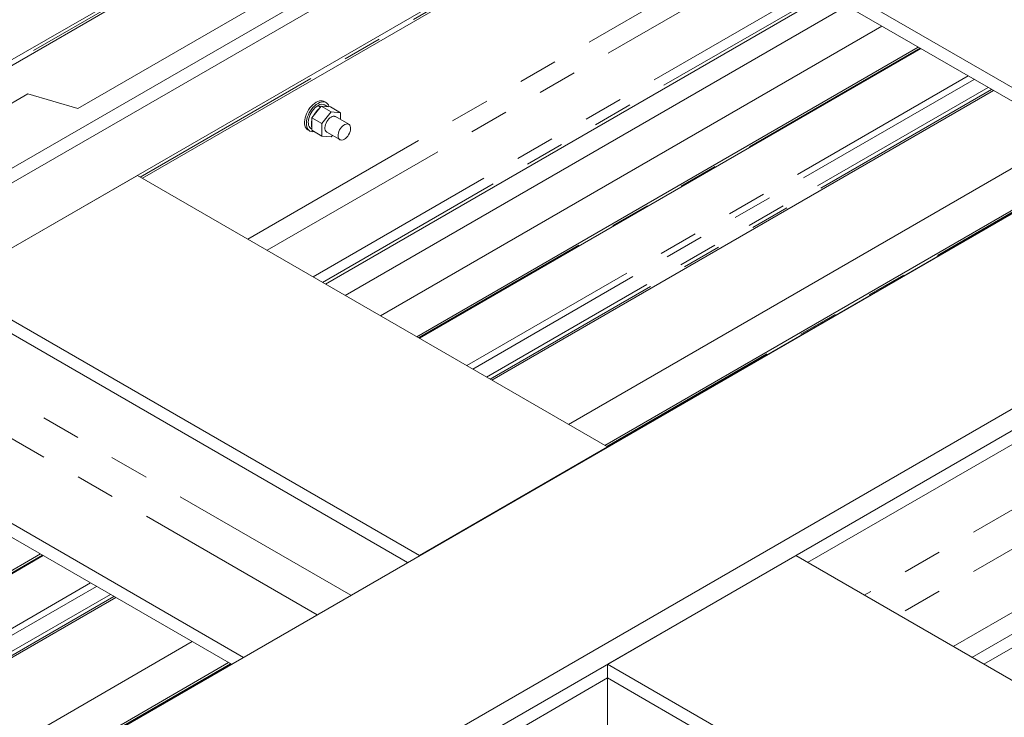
# Model space of a CAD drawing. Header units: millimetres. Extents: x 525 to 29324, y 175 to 20618.
# Tile 233 of 256: x 8933 to 10044, y 15709 to 16496. Entities that reach past the tile are written whole.
import ezdxf

# ---------------------------------------------------------------- set-up
doc = ezdxf.new("R2010")
doc.units = ezdxf.units.MM
doc.linetypes.add('SLD-Centrada-doble', pattern=[12.7, 6.35, -1.27, 1.27, -1.27, 1.27, -1.27])
doc.linetypes.add('SLD-Continua', pattern=[0])

msp = doc.modelspace()

# ---------------------------------------------------------------- linework, layer by layer
at = {"color": 7, "linetype": 'SLD-Continua', "lineweight": 18, "ltscale": 35}
for p, q in [((10293.1, 17240.9), (8267.2, 16071.4)), ((10293.1, 17240.9), (8267.2, 16071.4)), ((10293.1, 17240.9), (8267.2, 16071.4)), ((10293.1, 17240.9), (8267.2, 16071.4)), ((10293.1, 17240.9), (8267.2, 16071.4)), ((8272.8, 16068.1), (10298.7, 17237.6)), ((8272.8, 16068.1), (10298.7, 17237.6)), ((8272.8, 16068.1), (10298.7, 17237.6)), ((8272.8, 16068.1), (10298.7, 17237.6)), ((8272.8, 16068.1), (10298.7, 17237.6)), ((8373.3, 16010.1), (10399.1, 17179.6)), ((8373.3, 16010.1), (10399.1, 17179.6)), ((8373.3, 16010.1), (10399.1, 17179.6)), ((8373.3, 16010.1), (10399.1, 17179.6)), ((8373.3, 16010.1), (10399.1, 17179.6)), ((10413.3, 17171.5), (8387.4, 16002)), ((10413.3, 17171.5), (8387.4, 16002)), ((10413.3, 17171.5), (8387.4, 16002)), ((10413.3, 17171.5), (8387.4, 16002)), ((10413.3, 17171.5), (8387.4, 16002)), ((10413.3, 17171.5), (8387.4, 16002)), ((10413.3, 17171.5), (8387.4, 16002)), ((10413.3, 17171.5), (8387.4, 16002)), ((10413.3, 17171.5), (8387.4, 16002)), ((8451, 15965.2), (10476.9, 17134.7)), ((8451, 15965.2), (10476.9, 17134.7)), ((8451, 15965.2), (10476.9, 17134.7)), ((8451, 15965.2), (10476.9, 17134.7)), ((8451, 15965.2), (10476.9, 17134.7)), ((8451, 15965.2), (10476.9, 17134.7)), ((8451, 15965.2), (10476.9, 17134.7)), ((8451, 15965.2), (10476.9, 17134.7)), ((8451, 15965.2), (10476.9, 17134.7)), ((11046.1, 16851), (8942.5, 15636.6)), ((11046.1, 16851), (8942.5, 15636.6)), ((11046.1, 16851), (8942.5, 15636.6)), ((11046.1, 16851), (8942.5, 15636.6)), ((11046.1, 16851), (8942.5, 15636.6)), ((11046.1, 16851), (8942.5, 15636.6)), ((11046.1, 16851), (8942.5, 15636.6)), ((11046.1, 16851), (8942.5, 15636.6)), ((11046.1, 16851), (8942.5, 15636.6)), ((9071.8, 16317.1), (9844, 16762.9)), ((9071.8, 16317.1), (9844, 16762.9)), ((9071.8, 16317.1), (9844, 16762.9)), ((9071.8, 16317.1), (9844, 16762.9)), ((9071.8, 16317.1), (9844, 16762.9)), ((9071.8, 16317.1), (9844, 16762.9)), ((9071.8, 16317.1), (9844, 16762.9)), ((9071.8, 16317.1), (9844, 16762.9)), ((9071.8, 16317.1), (9844, 16762.9)), ((11237, 16740.8), (9133.4, 15526.4)), ((11258.3, 16728.6), (9144, 15508)), ((11258.3, 16728.6), (9144, 15508)), ((11258.3, 16728.6), (9144, 15508)), ((11258.3, 16728.6), (9144, 15508)), ((11258.3, 16728.6), (9144, 15508)), ((11258.3, 16728.6), (9144, 15508)), ((11258.3, 16728.6), (9144, 15508)), ((11258.3, 16728.6), (9144, 15508)), ((10175.6, 16348.5), (9790.2, 16571)), ((10175.6, 16348.5), (9790.2, 16571)), ((10175.6, 16348.5), (9790.2, 16571)), ((10175.6, 16348.5), (9790.2, 16571)), ((10175.6, 16348.5), (9790.2, 16571)), ((10175.6, 16348.5), (9790.2, 16571)), ((10175.6, 16348.5), (9790.2, 16571)), ((10175.6, 16348.5), (9790.2, 16571)), ((10175.6, 16348.5), (9790.2, 16571)), ((8999, 16395.9), (9218.2, 16522.4)), ((8999, 16395.9), (9218.2, 16522.4)), ((8999, 16395.9), (9218.2, 16522.4)), ((8999, 16395.9), (9218.2, 16522.4)), ((8999, 16395.9), (9218.2, 16522.4)), ((9278.4, 16197.9), (9844, 16524.4)), ((9278.4, 16197.9), (9844, 16524.4)), ((9278.4, 16197.9), (9844, 16524.4)), ((9278.4, 16197.9), (9844, 16524.4)), ((9278.4, 16197.9), (9844, 16524.4)), ((9278.4, 16197.9), (9844, 16524.4)), ((9278.4, 16197.9), (9844, 16524.4)), ((9278.4, 16197.9), (9844, 16524.4)), ((9278.4, 16197.9), (9844, 16524.4)), ((10162.2, 16340.8), (9844, 16524.4)), ((10162.2, 16340.8), (9844, 16524.4)), ((10162.2, 16340.8), (9844, 16524.4)), ((10162.2, 16340.8), (9844, 16524.4)), ((10162.2, 16340.8), (9844, 16524.4)), ((10162.2, 16340.8), (9844, 16524.4)), ((10162.2, 16340.8), (9844, 16524.4)), ((10162.2, 16340.8), (9844, 16524.4)), ((10162.2, 16340.8), (9844, 16524.4)), ((9300.7, 16185), (9866.3, 16511.6)), ((9300.7, 16185), (9866.3, 16511.6)), ((9300.7, 16185), (9866.3, 16511.6)), ((9300.7, 16185), (9866.3, 16511.6)), ((9300.7, 16185), (9866.3, 16511.6)), ((9905.9, 16488.7), (9340.3, 16162.2)), ((9905.9, 16488.7), (9340.3, 16162.2)), ((9905.9, 16488.7), (9340.3, 16162.2)), ((9905.9, 16488.7), (9340.3, 16162.2)), ((9905.9, 16488.7), (9340.3, 16162.2)), ((9905.9, 16488.7), (9340.3, 16162.2)), ((9905.9, 16488.7), (9340.3, 16162.2)), ((9905.9, 16488.7), (9340.3, 16162.2)), ((9905.9, 16488.7), (9340.3, 16162.2)), ((9946.9, 16465), (9381.3, 16138.5)), ((9946.9, 16465), (9381.3, 16138.5)), ((9946.9, 16465), (9381.3, 16138.5)), ((9946.9, 16465), (9381.3, 16138.5)), ((9946.9, 16465), (9381.3, 16138.5)), ((9946.9, 16465), (9381.3, 16138.5)), ((9946.9, 16465), (9381.3, 16138.5)), ((9946.9, 16465), (9381.3, 16138.5)), ((9946.9, 16465), (9381.3, 16138.5)), ((9384.3, 16136.8), (9949.9, 16463.3)), ((9384.3, 16136.8), (9949.9, 16463.3)), ((9384.3, 16136.8), (9949.9, 16463.3)), ((9384.3, 16136.8), (9949.9, 16463.3)), ((9384.3, 16136.8), (9949.9, 16463.3)), ((9384.3, 16136.8), (9949.9, 16463.3)), ((9384.3, 16136.8), (9949.9, 16463.3)), ((9384.3, 16136.8), (9949.9, 16463.3)), ((9384.3, 16136.8), (9949.9, 16463.3)), ((10031.8, 16416), (9466.1, 16089.5)), ((10031.8, 16416), (9466.1, 16089.5)), ((10031.8, 16416), (9466.1, 16089.5)), ((10031.8, 16416), (9466.1, 16089.5)), ((10031.8, 16416), (9466.1, 16089.5)), ((10031.8, 16416), (9466.1, 16089.5)), ((10031.8, 16416), (9466.1, 16089.5)), ((10031.8, 16416), (9466.1, 16089.5)), ((10031.8, 16416), (9466.1, 16089.5)), ((8942.5, 16412.2), (8695, 16269.3)), ((8942.5, 16412.2), (8695, 16269.3)), ((8942.5, 16412.2), (8695, 16269.3)), ((8942.5, 16412.2), (8695, 16269.3)), ((8942.5, 16412.2), (8695, 16269.3)), ((8942.5, 16412.2), (8999, 16395.9)), ((8942.5, 16412.2), (8999, 16395.9)), ((8942.5, 16412.2), (8999, 16395.9)), ((8942.5, 16412.2), (8999, 16395.9)), ((8942.5, 16412.2), (8999, 16395.9)), ((9279.1, 16402.5), (9277, 16403.7)), ((9279.1, 16402.5), (9277, 16403.7)), ((9279.1, 16402.5), (9277, 16403.7)), ((9262.8, 16385.4), (9273.4, 16398.6)), ((9262.8, 16385.4), (9273.4, 16398.6)), ((9262.8, 16385.4), (9273.4, 16398.6)), ((9269.6, 16399), (9272.4, 16397.3)), ((9269.6, 16399), (9272.4, 16397.3)), ((9269.6, 16399), (9272.4, 16397.3)), ((9270.2, 16399.3), (9272.8, 16397.8)), ((9270.2, 16399.3), (9270.2, 16398.6)), ((9270.2, 16399.3), (9272.8, 16397.8)), ((9270.2, 16399.3), (9270.2, 16398.6)), ((9270.2, 16399.3), (9272.8, 16397.8)), ((9270.2, 16399.3), (9270.2, 16398.6)), ((9273.4, 16398.6), (9284.7, 16392.1)), ((9273.4, 16398.6), (9284, 16397.6)), ((9273.4, 16398.6), (9284.7, 16392.1)), ((9273.4, 16398.6), (9284, 16397.6)), ((9273.4, 16398.6), (9284.7, 16392.1)), ((9273.4, 16398.6), (9284, 16397.6)), ((9274.1, 16378.9), (9284.7, 16392.1)), ((9274.1, 16378.9), (9284.7, 16392.1)), ((9274.1, 16378.9), (9284.7, 16392.1)), ((9281.1, 16397.9), (9277.6, 16399.9)), ((9281.1, 16397.9), (9277.6, 16399.9)), ((9281.1, 16397.9), (9277.6, 16399.9)), ((9284, 16397.6), (9295.3, 16391.1)), ((9284, 16397.6), (9295.3, 16391.1)), ((9284, 16397.6), (9295.3, 16391.1)), ((9284.7, 16392.1), (9295.3, 16391.1)), ((9284.7, 16392.1), (9295.3, 16391.1)), ((9284.7, 16392.1), (9295.3, 16391.1)), ((9262.8, 16385.4), (9274.1, 16378.9)), ((9262.8, 16371.2), (9262.8, 16385.4)), ((9262.8, 16385.4), (9274.1, 16378.9)), ((9262.8, 16371.2), (9262.8, 16385.4)), ((9262.8, 16385.4), (9274.1, 16378.9)), ((9262.8, 16371.2), (9262.8, 16385.4)), ((9304.6, 16378), (9289.7, 16386.6)), ((9304.6, 16378), (9289.7, 16386.6)), ((9304.6, 16378), (9289.7, 16386.6)), ((9295.3, 16391.1), (9295.3, 16383.3)), ((9295.3, 16391.1), (9295.3, 16383.3)), ((9295.3, 16391.1), (9295.3, 16383.3)), ((9258.5, 16371.7), (9260.6, 16370.5)), ((9258.5, 16371.7), (9260.6, 16370.5)), ((9258.5, 16371.7), (9260.6, 16370.5)), ((9262.1, 16373.1), (9262.8, 16372.7)), ((9262.1, 16373.1), (9262.8, 16372.7)), ((9262.1, 16373.1), (9262.8, 16372.7)), ((9262.8, 16371.2), (9274.1, 16364.7)), ((9262.8, 16371.2), (9274.1, 16364.7)), ((9262.8, 16371.2), (9274.1, 16364.7)), ((9274.1, 16364.7), (9274.1, 16378.9)), ((9274.1, 16364.7), (9274.1, 16378.9)), ((9274.1, 16364.7), (9274.1, 16378.9)), ((9284.7, 16363.8), (9274.1, 16364.7)), ((9284.7, 16363.8), (9274.1, 16364.7)), ((9284.7, 16363.8), (9274.1, 16364.7)), ((9279.7, 16369.2), (9294.6, 16360.7)), ((9279.7, 16369.2), (9294.6, 16360.7)), ((9279.7, 16369.2), (9294.6, 16360.7)), ((9286.1, 16365.5), (9284.7, 16363.8)), ((9286.1, 16365.5), (9284.7, 16363.8)), ((9286.1, 16365.5), (9284.7, 16363.8)), ((10118, 16366.3), (9552.4, 16039.7)), ((10118, 16366.3), (9552.4, 16039.7)), ((10118, 16366.3), (9552.4, 16039.7)), ((10118, 16366.3), (9552.4, 16039.7)), ((10118, 16366.3), (9552.4, 16039.7)), ((10118, 16366.3), (9552.4, 16039.7)), ((10118, 16366.3), (9552.4, 16039.7)), ((10118, 16366.3), (9552.4, 16039.7)), ((10118, 16366.3), (9552.4, 16039.7)), ((10159.1, 16342.6), (9593.4, 16016)), ((10159.1, 16342.6), (9593.4, 16016)), ((10159.1, 16342.6), (9593.4, 16016)), ((10159.1, 16342.6), (9593.4, 16016)), ((10159.1, 16342.6), (9593.4, 16016)), ((10159.1, 16342.6), (9593.4, 16016)), ((10159.1, 16342.6), (9593.4, 16016)), ((10159.1, 16342.6), (9593.4, 16016)), ((10159.1, 16342.6), (9593.4, 16016)), ((9596.4, 16014.3), (10162.1, 16340.8)), ((9596.4, 16014.3), (10162.1, 16340.8)), ((9596.4, 16014.3), (10162.1, 16340.8)), ((9596.4, 16014.3), (10162.1, 16340.8)), ((9596.4, 16014.3), (10162.1, 16340.8)), ((9596.4, 16014.3), (10162.1, 16340.8)), ((9596.4, 16014.3), (10162.1, 16340.8)), ((9596.4, 16014.3), (10162.1, 16340.8)), ((9596.4, 16014.3), (10162.1, 16340.8)), ((10586.5, 16325.3), (9822.1, 15884)), ((10586.5, 16325.3), (9822.1, 15884)), ((10586.5, 16325.3), (9822.1, 15884)), ((10586.5, 16325.3), (9822.1, 15884)), ((10586.5, 16325.3), (9822.1, 15884)), ((10586.5, 16325.3), (9822.1, 15884)), ((10586.5, 16325.3), (9822.1, 15884)), ((10586.5, 16325.3), (9822.1, 15884)), ((8854.1, 16197.9), (9066.2, 16320.4)), ((8854.1, 16197.9), (9066.2, 16320.4)), ((8854.1, 16197.9), (9066.2, 16320.4)), ((8854.1, 16197.9), (9066.2, 16320.4)), ((8854.1, 16197.9), (9066.2, 16320.4)), ((8854.1, 16197.9), (9066.2, 16320.4)), ((8854.1, 16197.9), (9066.2, 16320.4)), ((8854.1, 16197.9), (9066.2, 16320.4)), ((8854.1, 16197.9), (9066.2, 16320.4)), ((9596.6, 16014.2), (9066.2, 16320.4)), ((9596.6, 16014.2), (9066.2, 16320.4)), ((9596.6, 16014.2), (9066.2, 16320.4)), ((9596.6, 16014.2), (9066.2, 16320.4)), ((9596.6, 16014.2), (9066.2, 16320.4)), ((9596.6, 16014.2), (9066.2, 16320.4)), ((9596.6, 16014.2), (9066.2, 16320.4)), ((9596.6, 16014.2), (9066.2, 16320.4)), ((9596.6, 16014.2), (9066.2, 16320.4)), ((9384.4, 15891.8), (8854.1, 16197.9)), ((9384.4, 15891.8), (8854.1, 16197.9)), ((9384.4, 15891.8), (8854.1, 16197.9)), ((9384.4, 15891.8), (8854.1, 16197.9)), ((9384.4, 15891.8), (8854.1, 16197.9)), ((9384.4, 15891.8), (8854.1, 16197.9)), ((9384.4, 15891.8), (8854.1, 16197.9)), ((9384.4, 15891.8), (8854.1, 16197.9)), ((9384.4, 15891.8), (8854.1, 16197.9)), ((9371, 15884), (8846.3, 16186.9)), ((9371, 15884), (8846.3, 16186.9)), ((9371, 15884), (8846.3, 16186.9)), ((9371, 15884), (8846.3, 16186.9)), ((9371, 15884), (8846.3, 16186.9)), ((9371, 15884), (8846.3, 16186.9)), ((9371, 15884), (8846.3, 16186.9)), ((9371, 15884), (8846.3, 16186.9)), ((9371, 15884), (8846.3, 16186.9)), ((10648.4, 16171.5), (9986.2, 15789.3)), ((10669.6, 16159.3), (10007.4, 15777)), ((10669.6, 16159.3), (10007.4, 15777)), ((10669.6, 16159.3), (10007.4, 15777)), ((10669.6, 16159.3), (10007.4, 15777)), ((10669.6, 16159.3), (10007.4, 15777)), ((10669.6, 16159.3), (10007.4, 15777)), ((10669.6, 16159.3), (10007.4, 15777)), ((10669.6, 16159.3), (10007.4, 15777)), ((10586.5, 16095.8), (10020.9, 15769.3)), ((10586.5, 16095.8), (10020.9, 15769.3)), ((10586.5, 16095.8), (10020.9, 15769.3)), ((10586.5, 16095.8), (10020.9, 15769.3)), ((10586.5, 16095.8), (10020.9, 15769.3)), ((10586.5, 16095.8), (10020.9, 15769.3)), ((10586.5, 16095.8), (10020.9, 15769.3)), ((10586.5, 16095.8), (10020.9, 15769.3)), ((9596.6, 16014.2), (9384.4, 15891.8)), ((9596.6, 16014.2), (9384.4, 15891.8)), ((9596.6, 16014.2), (9384.4, 15891.8)), ((9596.6, 16014.2), (9384.4, 15891.8)), ((9596.6, 16014.2), (9384.4, 15891.8)), ((9596.6, 16014.2), (9384.4, 15891.8)), ((9596.6, 16014.2), (9384.4, 15891.8)), ((9596.6, 16014.2), (9384.4, 15891.8)), ((9596.6, 16014.2), (9384.4, 15891.8)), ((9185.7, 15777), (8800.2, 15999.6)), ((9185.7, 15777), (8800.2, 15999.6)), ((9185.7, 15777), (8800.2, 15999.6)), ((9185.7, 15777), (8800.2, 15999.6)), ((9185.7, 15777), (8800.2, 15999.6)), ((9185.7, 15777), (8800.2, 15999.6)), ((9185.7, 15777), (8800.2, 15999.6)), ((9185.7, 15777), (8800.2, 15999.6)), ((9185.7, 15777), (8800.2, 15999.6)), ((9172.3, 15769.3), (8854.1, 15952.9)), ((9172.3, 15769.3), (8854.1, 15952.9)), ((9172.3, 15769.3), (8854.1, 15952.9)), ((9172.3, 15769.3), (8854.1, 15952.9)), ((9172.3, 15769.3), (8854.1, 15952.9)), ((9172.3, 15769.3), (8854.1, 15952.9)), ((9172.3, 15769.3), (8854.1, 15952.9)), ((9172.3, 15769.3), (8854.1, 15952.9)), ((9172.3, 15769.3), (8854.1, 15952.9)), ((8957, 15893.6), (8727.2, 15760.9)), ((8957, 15893.6), (8727.2, 15760.9)), ((8957, 15893.6), (8727.2, 15760.9)), ((8957, 15893.6), (8727.2, 15760.9)), ((8957, 15893.6), (8727.2, 15760.9)), ((8957, 15893.6), (8727.2, 15760.9)), ((8957, 15893.6), (8727.2, 15760.9)), ((8957, 15893.6), (8727.2, 15760.9)), ((8957, 15893.6), (8727.2, 15760.9)), ((8730.2, 15759.2), (8960, 15891.8)), ((8730.2, 15759.2), (8960, 15891.8)), ((8730.2, 15759.2), (8960, 15891.8)), ((8730.2, 15759.2), (8960, 15891.8)), ((8730.2, 15759.2), (8960, 15891.8)), ((8730.2, 15759.2), (8960, 15891.8)), ((8730.2, 15759.2), (8960, 15891.8)), ((8730.2, 15759.2), (8960, 15891.8)), ((8730.2, 15759.2), (8960, 15891.8)), ((9808.7, 15891.8), (9596.6, 15769.3)), ((9808.7, 15891.8), (9596.6, 15769.3)), ((9808.7, 15891.8), (9596.6, 15769.3)), ((9808.7, 15891.8), (9596.6, 15769.3)), ((9808.7, 15891.8), (9596.6, 15769.3)), ((9808.7, 15891.8), (9596.6, 15769.3)), ((9808.7, 15891.8), (9596.6, 15769.3)), ((9808.7, 15891.8), (9596.6, 15769.3)), ((10201.1, 15665.2), (9808.7, 15891.8)), ((10201.1, 15665.2), (9808.7, 15891.8)), ((10201.1, 15665.2), (9808.7, 15891.8)), ((10201.1, 15665.2), (9808.7, 15891.8)), ((10201.1, 15665.2), (9808.7, 15891.8)), ((10201.1, 15665.2), (9808.7, 15891.8)), ((10201.1, 15665.2), (9808.7, 15891.8)), ((10201.1, 15665.2), (9808.7, 15891.8)), ((9041.8, 15844.6), (8812.1, 15711.9)), ((9041.8, 15844.6), (8812.1, 15711.9)), ((9041.8, 15844.6), (8812.1, 15711.9)), ((9041.8, 15844.6), (8812.1, 15711.9)), ((9041.8, 15844.6), (8812.1, 15711.9)), ((9041.8, 15844.6), (8812.1, 15711.9)), ((9041.8, 15844.6), (8812.1, 15711.9)), ((9041.8, 15844.6), (8812.1, 15711.9)), ((9041.8, 15844.6), (8812.1, 15711.9)), ((9128.1, 15794.8), (8898.3, 15662.1)), ((9128.1, 15794.8), (8898.3, 15662.1)), ((9128.1, 15794.8), (8898.3, 15662.1)), ((9128.1, 15794.8), (8898.3, 15662.1)), ((9128.1, 15794.8), (8898.3, 15662.1)), ((9128.1, 15794.8), (8898.3, 15662.1)), ((9128.1, 15794.8), (8898.3, 15662.1)), ((9128.1, 15794.8), (8898.3, 15662.1)), ((9128.1, 15794.8), (8898.3, 15662.1)), ((9169.1, 15771.1), (8939.3, 15638.4)), ((9169.1, 15771.1), (8939.3, 15638.4)), ((9169.1, 15771.1), (8939.3, 15638.4)), ((9169.1, 15771.1), (8939.3, 15638.4)), ((9169.1, 15771.1), (8939.3, 15638.4)), ((9169.1, 15771.1), (8939.3, 15638.4)), ((9169.1, 15771.1), (8939.3, 15638.4)), ((9169.1, 15771.1), (8939.3, 15638.4)), ((9169.1, 15771.1), (8939.3, 15638.4)), ((8942.3, 15636.7), (9172.1, 15769.4)), ((8942.3, 15636.7), (9172.1, 15769.4)), ((8942.3, 15636.7), (9172.1, 15769.4)), ((8942.3, 15636.7), (9172.1, 15769.4)), ((8942.3, 15636.7), (9172.1, 15769.4)), ((8942.3, 15636.7), (9172.1, 15769.4)), ((8942.3, 15636.7), (9172.1, 15769.4)), ((8942.3, 15636.7), (9172.1, 15769.4)), ((8942.3, 15636.7), (9172.1, 15769.4)), ((9989, 15542.7), (9596.6, 15769.3)), ((9596.6, 15769.3), (9596.6, 15753.8)), ((9989, 15542.7), (9596.6, 15769.3)), ((9596.6, 15769.3), (9596.6, 15753.8)), ((9596.6, 15769.3), (9596.6, 15753.8)), ((9989, 15542.7), (9596.6, 15769.3)), ((9989, 15542.7), (9596.6, 15769.3)), ((9596.6, 15769.3), (9596.6, 15753.8)), ((9596.6, 15769.3), (9596.6, 15753.8)), ((9989, 15542.7), (9596.6, 15769.3)), ((9989, 15542.7), (9596.6, 15769.3)), ((9596.6, 15769.3), (9596.6, 15753.8)), ((9596.6, 15769.3), (9596.6, 15753.8)), ((9989, 15542.7), (9596.6, 15769.3)), ((9596.6, 15769.3), (9596.6, 15753.8)), ((9989, 15542.7), (9596.6, 15769.3)), ((9596.6, 15753.8), (8832.2, 15312.5)), ((9596.6, 15753.8), (8832.2, 15312.5)), ((9596.6, 15753.8), (8832.2, 15312.5)), ((9596.6, 15753.8), (8832.2, 15312.5)), ((9596.6, 15753.8), (8832.2, 15312.5)), ((9596.6, 15753.8), (8832.2, 15312.5)), ((9596.6, 15753.8), (8832.2, 15312.5)), ((9596.6, 15753.8), (8832.2, 15312.5)), ((9596.6, 15753.8), (9596.6, 15679.9)), ((9975.6, 15535), (9596.6, 15753.8)), ((9596.6, 15753.8), (9596.6, 15679.9)), ((9975.6, 15535), (9596.6, 15753.8)), ((9596.6, 15753.8), (9596.6, 15679.9)), ((9975.6, 15535), (9596.6, 15753.8)), ((9596.6, 15753.8), (9596.6, 15679.9)), ((9975.6, 15535), (9596.6, 15753.8)), ((9596.6, 15753.8), (9596.6, 15679.9)), ((9975.6, 15535), (9596.6, 15753.8)), ((9596.6, 15753.8), (9596.6, 15679.9)), ((9975.6, 15535), (9596.6, 15753.8)), ((9596.6, 15753.8), (9596.6, 15679.9)), ((9975.6, 15535), (9596.6, 15753.8)), ((9596.6, 15753.8), (9596.6, 15679.9)), ((9975.6, 15535), (9596.6, 15753.8)), ((9596.6, 15753.8), (9596.6, 15679.9))]:
    msp.add_line(p, q, dxfattribs=at)
at = {"color": 8, "linetype": 'SLD-Centrada-doble', "lineweight": 18, "ltscale": 35}
for p, q in [((10296.3, 17239), (8270.5, 16069.5)), ((10296.3, 17239), (8270.5, 16069.5)), ((10296.3, 17239), (8270.5, 16069.5)), ((10296.3, 17239), (8270.5, 16069.5)), ((10296.3, 17239), (8270.5, 16069.5)), ((9069.5, 16318.5), (9844, 16765.6)), ((9069.5, 16318.5), (9844, 16765.6)), ((9069.5, 16318.5), (9844, 16765.6)), ((9069.5, 16318.5), (9844, 16765.6)), ((9069.5, 16318.5), (9844, 16765.6)), ((9069.5, 16318.5), (9844, 16765.6)), ((9069.5, 16318.5), (9844, 16765.6)), ((9069.5, 16318.5), (9844, 16765.6)), ((9069.5, 16318.5), (9844, 16765.6)), ((9190.7, 16248.5), (9880.6, 16646.7)), ((9190.7, 16248.5), (9880.6, 16646.7)), ((9190.7, 16248.5), (9880.6, 16646.7)), ((9190.7, 16248.5), (9880.6, 16646.7)), ((9190.7, 16248.5), (9880.6, 16646.7)), ((9190.7, 16248.5), (9880.6, 16646.7)), ((9190.7, 16248.5), (9880.6, 16646.7)), ((9190.7, 16248.5), (9880.6, 16646.7)), ((9190.7, 16248.5), (9880.6, 16646.7)), ((9212.4, 16236), (9790.8, 16569.9)), ((9212.4, 16236), (9790.8, 16569.9)), ((9212.4, 16236), (9790.8, 16569.9)), ((9212.4, 16236), (9790.8, 16569.9)), ((9212.4, 16236), (9790.8, 16569.9)), ((9212.4, 16236), (9790.8, 16569.9)), ((9212.4, 16236), (9790.8, 16569.9)), ((9212.4, 16236), (9790.8, 16569.9)), ((9212.4, 16236), (9790.8, 16569.9)), ((9264.3, 16206), (9838.8, 16537.7)), ((9264.3, 16206), (9838.8, 16537.7)), ((9264.3, 16206), (9838.8, 16537.7)), ((9264.3, 16206), (9838.8, 16537.7)), ((9264.3, 16206), (9838.8, 16537.7)), ((9264.3, 16206), (9838.8, 16537.7)), ((9264.3, 16206), (9838.8, 16537.7)), ((9264.3, 16206), (9838.8, 16537.7)), ((9264.3, 16206), (9838.8, 16537.7)), ((9275.1, 16199.8), (9844, 16528.2)), ((9275.1, 16199.8), (9844, 16528.2)), ((9275.1, 16199.8), (9844, 16528.2)), ((9275.1, 16199.8), (9844, 16528.2)), ((9275.1, 16199.8), (9844, 16528.2)), ((9275.1, 16199.8), (9844, 16528.2)), ((9275.1, 16199.8), (9844, 16528.2)), ((9275.1, 16199.8), (9844, 16528.2)), ((9275.1, 16199.8), (9844, 16528.2)), ((9949, 16463.8), (9383.4, 16137.3)), ((9949, 16463.8), (9383.4, 16137.3)), ((9949, 16463.8), (9383.4, 16137.3)), ((9949, 16463.8), (9383.4, 16137.3)), ((9949, 16463.8), (9383.4, 16137.3)), ((9949, 16463.8), (9383.4, 16137.3)), ((9949, 16463.8), (9383.4, 16137.3)), ((9949, 16463.8), (9383.4, 16137.3)), ((9949, 16463.8), (9383.4, 16137.3)), ((10003.3, 16432.5), (9437.7, 16105.9)), ((10003.3, 16432.5), (9437.7, 16105.9)), ((10003.3, 16432.5), (9437.7, 16105.9)), ((10003.3, 16432.5), (9437.7, 16105.9)), ((10003.3, 16432.5), (9437.7, 16105.9)), ((10003.3, 16432.5), (9437.7, 16105.9)), ((10003.3, 16432.5), (9437.7, 16105.9)), ((10003.3, 16432.5), (9437.7, 16105.9)), ((10003.3, 16432.5), (9437.7, 16105.9)), ((10010, 16428.6), (9444.4, 16102.1)), ((10010, 16428.6), (9444.4, 16102.1)), ((10010, 16428.6), (9444.4, 16102.1)), ((10010, 16428.6), (9444.4, 16102.1)), ((10010, 16428.6), (9444.4, 16102.1)), ((10010, 16428.6), (9444.4, 16102.1)), ((10010, 16428.6), (9444.4, 16102.1)), ((10010, 16428.6), (9444.4, 16102.1)), ((10010, 16428.6), (9444.4, 16102.1)), ((10025.6, 16419.6), (9460, 16093.1)), ((10025.6, 16419.6), (9460, 16093.1)), ((10025.6, 16419.6), (9460, 16093.1)), ((10025.6, 16419.6), (9460, 16093.1)), ((10025.6, 16419.6), (9460, 16093.1)), ((10025.6, 16419.6), (9460, 16093.1)), ((10025.6, 16419.6), (9460, 16093.1)), ((10025.6, 16419.6), (9460, 16093.1)), ((10025.6, 16419.6), (9460, 16093.1)), ((10029.7, 16417.3), (9464, 16090.7)), ((10029.7, 16417.3), (9464, 16090.7)), ((10029.7, 16417.3), (9464, 16090.7)), ((10029.7, 16417.3), (9464, 16090.7)), ((10029.7, 16417.3), (9464, 16090.7)), ((10029.7, 16417.3), (9464, 16090.7)), ((10029.7, 16417.3), (9464, 16090.7)), ((10029.7, 16417.3), (9464, 16090.7)), ((10029.7, 16417.3), (9464, 16090.7)), ((10161.1, 16341.4), (9595.5, 16014.8)), ((10161.1, 16341.4), (9595.5, 16014.8)), ((10161.1, 16341.4), (9595.5, 16014.8)), ((10161.1, 16341.4), (9595.5, 16014.8)), ((10161.1, 16341.4), (9595.5, 16014.8)), ((10161.1, 16341.4), (9595.5, 16014.8)), ((10161.1, 16341.4), (9595.5, 16014.8)), ((10161.1, 16341.4), (9595.5, 16014.8)), ((10161.1, 16341.4), (9595.5, 16014.8)), ((10586.5, 16251.4), (9886.1, 15847)), ((10586.5, 16251.4), (9886.1, 15847)), ((10586.5, 16251.4), (9886.1, 15847)), ((10586.5, 16251.4), (9886.1, 15847)), ((10586.5, 16251.4), (9886.1, 15847)), ((10586.5, 16251.4), (9886.1, 15847)), ((10586.5, 16251.4), (9886.1, 15847)), ((10586.5, 16251.4), (9886.1, 15847)), ((10586.5, 16251.4), (9886.1, 15847)), ((10586.5, 16207.3), (9924.3, 15825)), ((10586.5, 16207.3), (9924.3, 15825)), ((10586.5, 16207.3), (9924.3, 15825)), ((10586.5, 16207.3), (9924.3, 15825)), ((10586.5, 16207.3), (9924.3, 15825)), ((10586.5, 16207.3), (9924.3, 15825)), ((10586.5, 16207.3), (9924.3, 15825)), ((10586.5, 16207.3), (9924.3, 15825)), ((10586.5, 16207.3), (9924.3, 15825)), ((9307, 15847), (8892.6, 16086.2)), ((9307, 15847), (8892.6, 16086.2)), ((9307, 15847), (8892.6, 16086.2)), ((9307, 15847), (8892.6, 16086.2)), ((9307, 15847), (8892.6, 16086.2)), ((9307, 15847), (8892.6, 16086.2)), ((9307, 15847), (8892.6, 16086.2)), ((9307, 15847), (8892.6, 16086.2)), ((9307, 15847), (8892.6, 16086.2)), ((9268.8, 15825), (8883.3, 16047.5)), ((9268.8, 15825), (8883.3, 16047.5)), ((9268.8, 15825), (8883.3, 16047.5)), ((9268.8, 15825), (8883.3, 16047.5)), ((9268.8, 15825), (8883.3, 16047.5)), ((9268.8, 15825), (8883.3, 16047.5)), ((9268.8, 15825), (8883.3, 16047.5)), ((9268.8, 15825), (8883.3, 16047.5)), ((9268.8, 15825), (8883.3, 16047.5)), ((8959.1, 15892.3), (8729.3, 15759.7)), ((8959.1, 15892.3), (8729.3, 15759.7)), ((8959.1, 15892.3), (8729.3, 15759.7)), ((8959.1, 15892.3), (8729.3, 15759.7)), ((8959.1, 15892.3), (8729.3, 15759.7)), ((8959.1, 15892.3), (8729.3, 15759.7)), ((8959.1, 15892.3), (8729.3, 15759.7)), ((8959.1, 15892.3), (8729.3, 15759.7)), ((8959.1, 15892.3), (8729.3, 15759.7)), ((9013.4, 15861), (8783.6, 15728.3)), ((9013.4, 15861), (8783.6, 15728.3)), ((9013.4, 15861), (8783.6, 15728.3)), ((9013.4, 15861), (8783.6, 15728.3)), ((9013.4, 15861), (8783.6, 15728.3)), ((9013.4, 15861), (8783.6, 15728.3)), ((9013.4, 15861), (8783.6, 15728.3)), ((9013.4, 15861), (8783.6, 15728.3)), ((9013.4, 15861), (8783.6, 15728.3)), ((9020.1, 15857.1), (8790.3, 15724.5)), ((9020.1, 15857.1), (8790.3, 15724.5)), ((9020.1, 15857.1), (8790.3, 15724.5)), ((9020.1, 15857.1), (8790.3, 15724.5)), ((9020.1, 15857.1), (8790.3, 15724.5)), ((9020.1, 15857.1), (8790.3, 15724.5)), ((9020.1, 15857.1), (8790.3, 15724.5)), ((9020.1, 15857.1), (8790.3, 15724.5)), ((9020.1, 15857.1), (8790.3, 15724.5)), ((9035.7, 15848.1), (8805.9, 15715.5)), ((9035.7, 15848.1), (8805.9, 15715.5)), ((9035.7, 15848.1), (8805.9, 15715.5)), ((9035.7, 15848.1), (8805.9, 15715.5)), ((9035.7, 15848.1), (8805.9, 15715.5)), ((9035.7, 15848.1), (8805.9, 15715.5)), ((9035.7, 15848.1), (8805.9, 15715.5)), ((9035.7, 15848.1), (8805.9, 15715.5)), ((9035.7, 15848.1), (8805.9, 15715.5)), ((9039.8, 15845.8), (8810, 15713.1)), ((9039.8, 15845.8), (8810, 15713.1)), ((9039.8, 15845.8), (8810, 15713.1)), ((9039.8, 15845.8), (8810, 15713.1)), ((9039.8, 15845.8), (8810, 15713.1)), ((9039.8, 15845.8), (8810, 15713.1)), ((9039.8, 15845.8), (8810, 15713.1)), ((9039.8, 15845.8), (8810, 15713.1)), ((9039.8, 15845.8), (8810, 15713.1)), ((9171.2, 15769.9), (8941.4, 15637.2)), ((9171.2, 15769.9), (8941.4, 15637.2)), ((9171.2, 15769.9), (8941.4, 15637.2)), ((9171.2, 15769.9), (8941.4, 15637.2)), ((9171.2, 15769.9), (8941.4, 15637.2)), ((9171.2, 15769.9), (8941.4, 15637.2)), ((9171.2, 15769.9), (8941.4, 15637.2)), ((9171.2, 15769.9), (8941.4, 15637.2)), ((9171.2, 15769.9), (8941.4, 15637.2))]:
    msp.add_line(p, q, dxfattribs=at)
at = {"color": 7, "linetype": 'SLD-Continua', "lineweight": 18, "ltscale": 35, "flags": 128}
for points in [[(9267.7, 16402.8), (9265.9, 16401.6), (9264.1, 16400.1), (9262.4, 16398.4), (9260.8, 16396.5), (9259.3, 16394.4), (9258, 16392.2), (9256.9, 16389.9), (9256, 16387.5), (9255.3, 16385.2), (9254.9, 16382.9), (9254.7, 16380.7), (9254.7, 16378.6), (9255.1, 16376.7), (9255.6, 16375), (9256.4, 16373.6), (9257.4, 16372.5), (9258.5, 16371.7), (9257.4, 16372.5), (9256.4, 16373.6), (9255.6, 16375), (9255.1, 16376.7), (9254.7, 16378.6), (9254.7, 16380.7), (9254.9, 16382.9), (9255.3, 16385.2), (9256, 16387.5), (9256.9, 16389.9), (9258, 16392.2), (9259.3, 16394.4), (9260.8, 16396.5), (9262.4, 16398.4), (9264.1, 16400.1), (9265.9, 16401.6), (9267.7, 16402.8), (9269.6, 16403.7), (9271.4, 16404.3), (9273.1, 16404.6), (9274.7, 16404.5), (9276.2, 16404.1), (9277, 16403.7)], [(9258.5, 16371.7), (9257.4, 16372.5), (9256.4, 16373.6), (9255.6, 16375), (9255.1, 16376.7), (9254.7, 16378.6), (9254.7, 16380.7), (9254.9, 16382.9), (9255.3, 16385.2), (9256, 16387.5), (9256.9, 16389.9), (9258, 16392.2), (9259.3, 16394.4), (9260.8, 16396.5), (9262.4, 16398.4), (9264.1, 16400.1), (9265.9, 16401.6), (9267.7, 16402.8)], [(9269.9, 16401.6), (9268, 16400.4), (9266.3, 16398.9), (9264.5, 16397.2), (9262.9, 16395.3), (9261.5, 16393.2), (9260.1, 16391), (9259, 16388.7), (9258.1, 16386.3), (9257.4, 16384), (9257, 16381.7), (9256.8, 16379.5), (9256.9, 16377.4), (9257.2, 16375.5), (9257.7, 16373.8), (9258.5, 16372.4), (9259.6, 16371.2), (9260.8, 16370.4), (9262.2, 16369.8), (9263.7, 16369.6), (9265.4, 16369.7), (9265.5, 16369.7), (9265.4, 16369.7), (9263.7, 16369.6), (9262.2, 16369.8), (9260.8, 16370.4), (9259.6, 16371.2), (9258.5, 16372.4), (9257.7, 16373.8), (9257.2, 16375.5), (9256.9, 16377.4), (9256.8, 16379.5), (9257, 16381.7), (9257.4, 16384), (9258.1, 16386.3), (9259, 16388.7), (9260.1, 16391), (9261.5, 16393.2), (9262.9, 16395.3), (9264.5, 16397.2), (9266.3, 16398.9), (9268, 16400.4), (9269.9, 16401.6), (9271.7, 16402.5), (9273.5, 16403.1), (9275.2, 16403.4), (9276.8, 16403.3), (9278.3, 16402.9), (9279.6, 16402.2), (9280.7, 16401.2), (9281.6, 16399.9), (9282.3, 16398.3), (9282.5, 16397.8)], [(9267.7, 16402.8), (9269.6, 16403.7), (9271.4, 16404.3), (9273.1, 16404.6), (9274.7, 16404.5), (9276.2, 16404.1), (9277, 16403.7)], [(9267.7, 16402.8), (9269.6, 16403.7), (9271.4, 16404.3), (9273.1, 16404.6), (9274.7, 16404.5), (9276.2, 16404.1), (9277, 16403.7)], [(9269.9, 16401.6), (9271.7, 16402.5), (9273.5, 16403.1), (9275.2, 16403.4), (9276.8, 16403.3), (9278.3, 16402.9), (9279.6, 16402.2), (9280.7, 16401.2), (9281.6, 16399.9), (9282.3, 16398.3), (9282.5, 16397.8)], [(9269.9, 16401.6), (9271.7, 16402.5), (9273.5, 16403.1), (9275.2, 16403.4), (9276.8, 16403.3), (9278.3, 16402.9), (9279.6, 16402.2), (9280.7, 16401.2), (9281.6, 16399.9), (9282.3, 16398.3), (9282.5, 16397.8)], [(9265.5, 16369.7), (9265.4, 16369.7), (9263.7, 16369.6), (9262.2, 16369.8), (9260.8, 16370.4), (9259.6, 16371.2), (9258.5, 16372.4), (9257.7, 16373.8), (9257.2, 16375.5), (9256.9, 16377.4), (9256.8, 16379.5), (9257, 16381.7), (9257.4, 16384), (9258.1, 16386.3), (9259, 16388.7), (9260.1, 16391), (9261.5, 16393.2), (9262.9, 16395.3), (9264.5, 16397.2), (9266.3, 16398.9), (9268, 16400.4), (9269.9, 16401.6)], [(9262.1, 16373.1), (9261.7, 16373.3), (9260.7, 16374.2), (9259.9, 16375.4), (9259.3, 16376.9), (9259, 16378.6), (9258.9, 16380.5), (9259.1, 16382.5), (9259.5, 16384.6), (9260.2, 16386.7), (9261, 16388.9), (9262.1, 16391), (9263.4, 16392.9), (9264.8, 16394.8), (9266.3, 16396.4), (9267.9, 16397.8), (9269.6, 16399)], [(9262.1, 16373.1), (9261.7, 16373.3), (9260.7, 16374.2), (9259.9, 16375.4), (9259.3, 16376.9), (9259, 16378.6), (9258.9, 16380.5), (9259.1, 16382.5), (9259.5, 16384.6), (9260.2, 16386.7), (9261, 16388.9), (9262.1, 16391), (9263.4, 16392.9), (9264.8, 16394.8), (9266.3, 16396.4), (9267.9, 16397.8), (9269.6, 16399)], [(9262.1, 16373.1), (9261.7, 16373.3), (9260.7, 16374.2), (9259.9, 16375.4), (9259.3, 16376.9), (9259, 16378.6), (9258.9, 16380.5), (9259.1, 16382.5), (9259.5, 16384.6), (9260.2, 16386.7), (9261, 16388.9), (9262.1, 16391), (9263.4, 16392.9), (9264.8, 16394.8), (9266.3, 16396.4), (9267.9, 16397.8), (9269.6, 16399)], [(9284.7, 16386.1), (9283.4, 16385.2), (9282.1, 16384), (9280.9, 16382.6), (9279.8, 16381), (9279, 16379.3), (9278.3, 16377.6), (9277.8, 16375.9), (9277.7, 16374.2), (9277.7, 16372.7), (9278, 16371.4), (9278.6, 16370.3), (9279.4, 16369.5), (9279.7, 16369.2), (9279.4, 16369.5), (9278.6, 16370.3), (9278, 16371.4), (9277.7, 16372.7), (9277.7, 16374.2), (9277.8, 16375.9), (9278.3, 16377.6), (9279, 16379.3), (9279.8, 16381), (9280.9, 16382.6), (9282.1, 16384), (9283.4, 16385.2), (9284.7, 16386.1), (9286.1, 16386.7), (9287.3, 16387), (9288.5, 16387), (9289.6, 16386.6), (9289.7, 16386.6)], [(9279.7, 16369.2), (9279.4, 16369.5), (9278.6, 16370.3), (9278, 16371.4), (9277.7, 16372.7), (9277.7, 16374.2), (9277.8, 16375.9), (9278.3, 16377.6), (9279, 16379.3), (9279.8, 16381), (9280.9, 16382.6), (9282.1, 16384), (9283.4, 16385.2), (9284.7, 16386.1)], [(9299.6, 16361.2), (9300.9, 16362.1), (9302.2, 16363.3), (9303.4, 16364.7), (9304.4, 16366.2), (9305.3, 16367.9), (9306, 16369.7), (9306.4, 16371.4), (9306.6, 16373), (9306.6, 16374.5), (9306.2, 16375.9), (9305.7, 16377), (9304.9, 16377.8), (9303.9, 16378.3), (9302.8, 16378.5), (9301.6, 16378.3), (9300.2, 16377.9), (9298.9, 16377.1), (9297.6, 16376), (9296.3, 16374.7), (9295.2, 16373.2), (9294.2, 16371.6), (9293.4, 16369.9), (9292.9, 16368.1), (9292.6, 16366.5), (9292.5, 16364.9), (9292.7, 16363.4), (9293.1, 16362.2), (9293.8, 16361.3), (9294.7, 16360.6), (9295.7, 16360.3), (9296.9, 16360.2), (9298.2, 16360.5), (9299.6, 16361.2)], [(9299.6, 16361.2), (9300.9, 16362.1), (9302.2, 16363.3), (9303.4, 16364.7), (9304.4, 16366.2), (9305.3, 16367.9), (9306, 16369.7), (9306.4, 16371.4), (9306.6, 16373), (9306.6, 16374.5), (9306.2, 16375.9), (9305.7, 16377), (9304.9, 16377.8), (9303.9, 16378.3), (9302.8, 16378.5), (9301.6, 16378.3), (9300.2, 16377.9), (9298.9, 16377.1), (9297.6, 16376), (9296.3, 16374.7), (9295.2, 16373.2), (9294.2, 16371.6), (9293.4, 16369.9), (9292.9, 16368.1), (9292.6, 16366.5), (9292.5, 16364.9), (9292.7, 16363.4), (9293.1, 16362.2), (9293.8, 16361.3), (9294.7, 16360.6), (9295.7, 16360.3), (9296.9, 16360.2), (9298.2, 16360.5), (9299.6, 16361.2)], [(9299.6, 16361.2), (9300.9, 16362.1), (9302.2, 16363.3), (9303.4, 16364.7), (9304.4, 16366.2), (9305.3, 16367.9), (9306, 16369.7), (9306.4, 16371.4), (9306.6, 16373), (9306.6, 16374.5), (9306.2, 16375.9), (9305.7, 16377), (9304.9, 16377.8), (9303.9, 16378.3), (9302.8, 16378.5), (9301.6, 16378.3), (9300.2, 16377.9), (9298.9, 16377.1), (9297.6, 16376), (9296.3, 16374.7), (9295.2, 16373.2), (9294.2, 16371.6), (9293.4, 16369.9), (9292.9, 16368.1), (9292.6, 16366.5), (9292.5, 16364.9), (9292.7, 16363.4), (9293.1, 16362.2), (9293.8, 16361.3), (9294.7, 16360.6), (9295.7, 16360.3), (9296.9, 16360.2), (9298.2, 16360.5), (9299.6, 16361.2)]]:
    msp.add_lwpolyline(points, dxfattribs=at)
at = {"color": 7, "linetype": 'SLD-Continua', "lineweight": 18, "ltscale": 1225}
for centre, radius, start, end in [((9287, 16376.8), 24.6, 132.2627, 150.1481), ((9287, 16376.8), 24.6, 132.2627, 150.1481), ((9287, 16376.8), 24.6, 132.2627, 150.1481), ((9274.4, 16393), 7.57, 65.0092, 124.3061), ((9274.4, 16393), 7.57, 65.0092, 124.3061), ((9274.4, 16393), 7.57, 65.0092, 124.3061), ((9278.2, 16392.1), 6.48, 62.569, 106.5958), ((9278.2, 16392.1), 6.48, 62.569, 106.5958), ((9278.2, 16392.1), 6.48, 62.569, 106.5958), ((9277.1, 16378.3), 14.7, 167.4513, 192.5487), ((9277.1, 16378.3), 14.7, 167.4513, 192.5487), ((9277.1, 16378.3), 14.7, 167.4513, 192.5487), ((9287.6, 16382.2), 4.82, 64.2503, 127.0602), ((9287.6, 16382.2), 4.82, 64.2503, 127.0602)]:
    msp.add_arc(centre, radius, start, end, dxfattribs=at)

doc.saveas('drawing.dxf')
